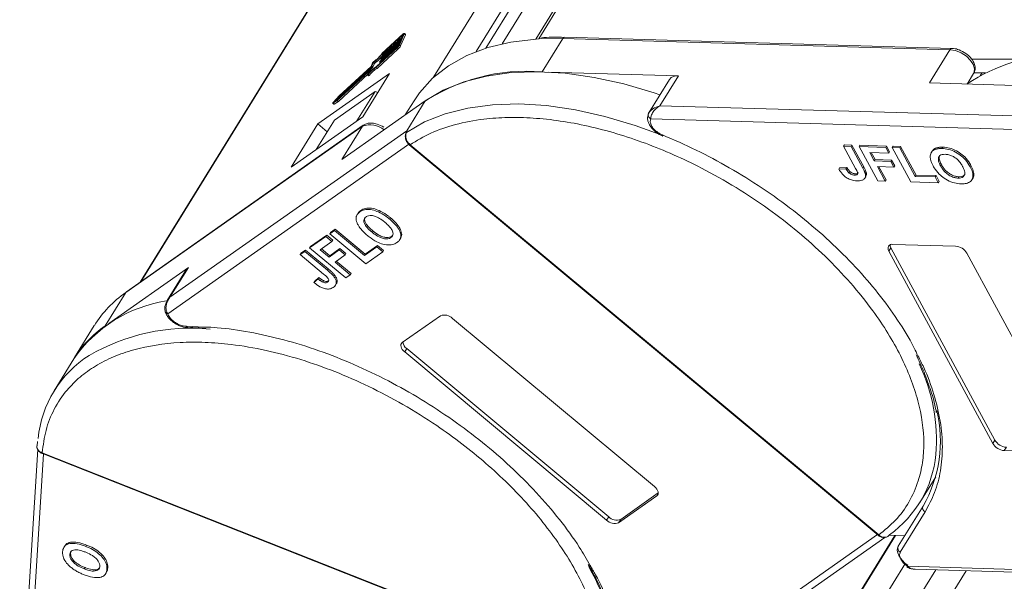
# Model space of a CAD drawing. Header units: millimetres. Extents: x 3152 to 4623, y 378 to 1412.
# Tile 26 of 45: x 4014 to 4086, y 1257 to 1298. Entities that reach past the tile are written whole.
import ezdxf

# ---------------------------------------------------------------- set-up
doc = ezdxf.new("R2010")
doc.units = ezdxf.units.MM

msp = doc.modelspace()

# ---------------------------------------------------------------- linework, layer by layer
at = {"color": 7, "linetype": 'Continuous', "lineweight": 15}
for p, q in [((4081.162, 1344.081), (4051.636, 1296.184)), ((4051.836, 1296.197), (4081.422, 1344.19)), ((4049.168, 1295.838), (4076.644, 1340.409)), ((4072.497, 1339.379), (4044.147, 1293.39)), ((4047.249, 1295.265), (4074.332, 1339.198)), ((4074.862, 1339.156), (4047.959, 1295.514)), ((4051.031, 1324.367), (4022.699, 1278.406)), ((4022.733, 1278.43), (4051.086, 1324.424)), ((4041.764, 1296.116), (4040.34, 1294.802)), ((4040.368, 1295.072), (4041.902, 1296.488)), ((4041.931, 1296.556), (4040.373, 1295.118)), ((4040.413, 1294.972), (4041.838, 1296.286)), ((4041.867, 1296.354), (4040.443, 1295.04)), ((4041.651, 1295.747), (4042.005, 1296.563)), ((4041.73, 1295.681), (4042.084, 1296.497)), ((4041.838, 1296.286), (4041.764, 1296.116)), ((4041.926, 1296.49), (4041.867, 1296.354)), ((4041.919, 1296.474), (4041.902, 1296.488)), ((4042.005, 1296.563), (4042.084, 1296.497)), ((4042.089, 1296.535), (4042.01, 1296.601)), ((4051.87, 1296.198), (4053.588, 1296.219)), ((4052.089, 1293.786), (4053.588, 1296.219)), ((4053.588, 1296.219), (4081.908, 1295.405)), ((4082.054, 1295.503), (4053.734, 1296.317)), ((4039.93, 1294.098), (4041.489, 1295.536)), ((4041.518, 1295.604), (4039.984, 1294.189)), ((4040.009, 1294.032), (4041.568, 1295.47)), ((4040.207, 1294.496), (4041.631, 1295.81)), ((4041.661, 1295.878), (4040.236, 1294.564)), ((4040.31, 1294.734), (4041.735, 1296.048)), ((4041.489, 1295.536), (4041.568, 1295.47)), ((4041.631, 1295.81), (4041.572, 1295.674)), ((4041.73, 1295.681), (4041.651, 1295.747)), ((4041.735, 1296.048), (4041.661, 1295.878)), ((4081.908, 1295.405), (4080.409, 1292.972)), ((4040.297, 1294.726), (4040.358, 1294.676)), ((4040.313, 1294.767), (4040.298, 1294.733)), ((4040.31, 1294.734), (4040.368, 1294.686)), ((4040.368, 1295.072), (4040.427, 1295.023)), ((4040.4, 1294.964), (4040.461, 1294.914)), ((4040.416, 1295.005), (4040.401, 1294.971)), ((4040.413, 1294.972), (4040.471, 1294.923)), ((4086.758, 1294.709), (4083.491, 1294.725)), ((4039.517, 1293.961), (4037.149, 1291.776)), ((4037.237, 1291.98), (4039.605, 1294.165)), ((4039.576, 1294.178), (4037.251, 1292.033)), ((4039.415, 1293.699), (4039.529, 1293.962)), ((4039.529, 1293.962), (4039.607, 1293.897)), ((4039.609, 1293.902), (4039.53, 1293.968)), ((4039.536, 1293.963), (4039.684, 1294.099)), ((4039.69, 1294.441), (4039.576, 1294.178)), ((4039.605, 1294.165), (4039.684, 1294.099)), ((4039.632, 1294.2), (4039.746, 1294.463)), ((4039.711, 1294.134), (4039.632, 1294.2)), ((4039.711, 1294.134), (4039.825, 1294.397)), ((4039.746, 1294.463), (4039.825, 1294.397)), ((4040.009, 1294.032), (4039.93, 1294.098)), ((4040.209, 1294.529), (4040.194, 1294.495)), ((4040.194, 1294.488), (4040.254, 1294.438)), ((4040.207, 1294.496), (4040.265, 1294.448)), ((4040.919, 1293.656), (4035.681, 1289.972)), ((4037.103, 1291.693), (4039.408, 1293.82)), ((4037.182, 1291.627), (4039.327, 1293.607)), ((4038.969, 1290.494), (4040.919, 1293.656)), ((4039.312, 1293.563), (4039.391, 1293.497)), ((4039.421, 1293.821), (4039.314, 1293.575)), ((4039.436, 1293.531), (4039.357, 1293.597)), ((4039.417, 1293.813), (4039.408, 1293.82)), ((4062.046, 1293.5), (4052.518, 1293.774)), ((4061.397, 1293.229), (4059.896, 1290.795)), ((4060.696, 1291.311), (4062.046, 1293.5)), ((4083.168, 1292.893), (4083.643, 1293.664)), ((4084.516, 1293.716), (4083.655, 1293.72)), ((4084.256, 1293.718), (4084.128, 1293.51)), ((4080.409, 1292.972), (4090.366, 1292.686)), ((4037.251, 1292.033), (4036.813, 1291.546)), ((4036.9, 1290.259), (4039.868, 1292.346)), ((4036.916, 1291.622), (4037.237, 1291.98)), ((4037.149, 1291.776), (4036.916, 1291.622)), ((4037.237, 1291.98), (4037.307, 1291.922)), ((4038.539, 1290.191), (4039.868, 1292.346)), ((4039.868, 1292.346), (4040.061, 1292.264)), ((4036.774, 1291.48), (4036.853, 1291.414)), ((4036.786, 1291.484), (4037.103, 1291.693)), ((4036.865, 1291.418), (4036.786, 1291.484)), ((4036.865, 1291.418), (4037.182, 1291.627)), ((4037.182, 1291.627), (4037.103, 1291.693)), ((4037.443, 1287.375), (4043.529, 1291.655)), ((4042.719, 1291.673), (4042.08, 1290.637)), ((4043.529, 1291.655), (4042.179, 1289.466)), ((4089.016, 1290.497), (4060.696, 1291.311)), ((4033.732, 1286.81), (4038.969, 1290.494)), ((4059.911, 1290.818), (4059.841, 1290.645)), ((4060.029, 1290.34), (4088.923, 1289.509)), ((4021.632, 1277.633), (4038.942, 1289.808)), ((4039.005, 1289.874), (4021.695, 1277.7)), ((4035.681, 1289.972), (4033.732, 1286.81)), ((4036.9, 1290.259), (4035.571, 1288.104)), ((4035.681, 1289.972), (4036.369, 1289.399)), ((4038.942, 1289.808), (4037.443, 1287.375)), ((4042.179, 1289.466), (4024.869, 1277.292)), ((4042.115, 1289.305), (4042.109, 1289.28)), ((4042.122, 1289.334), (4042.179, 1289.466)), ((4042.179, 1289.466), (4042.156, 1289.353)), ((4024.706, 1276.091), (4042.406, 1288.54)), ((4042.369, 1288.441), (4042.371, 1288.438)), ((4042.373, 1288.437), (4076.65, 1259.884)), ((4042.423, 1288.456), (4042.425, 1288.455)), ((4042.425, 1288.455), (4076.701, 1259.902)), ((4074.194, 1288.447), (4074.134, 1288.35)), ((4074.134, 1288.35), (4075.012, 1286.722)), ((4074.683, 1288.334), (4074.134, 1288.35)), ((4074.194, 1288.447), (4074.743, 1288.431)), ((4074.683, 1288.334), (4074.743, 1288.431)), ((4075.539, 1286.748), (4074.683, 1288.334)), ((4074.743, 1288.431), (4075.599, 1286.846)), ((4075.269, 1288.317), (4075.329, 1288.414)), ((4075.269, 1288.317), (4076.626, 1285.802)), ((4077.21, 1288.261), (4075.269, 1288.317)), ((4075.329, 1288.414), (4077.27, 1288.358)), ((4077.21, 1288.261), (4077.27, 1288.358)), ((4077.436, 1287.842), (4077.21, 1288.261)), ((4077.27, 1288.358), (4077.496, 1287.939)), ((4077.686, 1288.247), (4077.746, 1288.345)), ((4077.686, 1288.247), (4079.043, 1285.732)), ((4078.235, 1288.232), (4077.686, 1288.247)), ((4077.746, 1288.345), (4078.295, 1288.329)), ((4078.235, 1288.232), (4078.295, 1288.329)), ((4079.366, 1286.136), (4078.235, 1288.232)), ((4078.295, 1288.329), (4079.426, 1286.233)), ((4080.838, 1288.19), (4080.778, 1288.093)), ((4081.387, 1288.272), (4081.327, 1288.175)), ((4076.044, 1287.882), (4077.436, 1287.842)), ((4076.375, 1287.269), (4076.044, 1287.882)), ((4076.159, 1287.879), (4076.435, 1287.367)), ((4077.436, 1287.842), (4077.496, 1287.939)), ((4080.601, 1287.982), (4080.541, 1287.885)), ((4073.774, 1286.677), (4073.834, 1286.775)), ((4073.834, 1286.775), (4074.366, 1286.791)), ((4074.366, 1286.791), (4074.306, 1286.694)), ((4075.599, 1286.846), (4075.539, 1286.748)), ((4076.375, 1287.269), (4076.435, 1287.367)), ((4077.584, 1287.235), (4076.375, 1287.269)), ((4076.435, 1287.367), (4077.644, 1287.332)), ((4076.601, 1286.85), (4077.81, 1286.815)), ((4077.175, 1285.786), (4076.601, 1286.85)), ((4076.715, 1286.847), (4077.235, 1285.883)), ((4077.584, 1287.235), (4077.644, 1287.332)), ((4077.81, 1286.815), (4077.584, 1287.235)), ((4077.644, 1287.332), (4077.87, 1286.913)), ((4077.81, 1286.815), (4077.87, 1286.913)), ((4081.28, 1287.007), (4081.22, 1286.909)), ((4083.444, 1286.939), (4083.384, 1286.842)), ((4074.306, 1286.694), (4073.774, 1286.677)), ((4074.609, 1286.476), (4074.549, 1286.379)), ((4074.978, 1286.329), (4074.918, 1286.232)), ((4075.694, 1286.017), (4075.754, 1286.114)), ((4075.794, 1286.369), (4075.734, 1286.272)), ((4079.366, 1286.136), (4079.426, 1286.233)), ((4080.831, 1286.094), (4079.366, 1286.136)), ((4079.426, 1286.233), (4080.891, 1286.191)), ((4080.831, 1286.094), (4080.891, 1286.191)), ((4081.057, 1285.674), (4080.831, 1286.094)), ((4080.891, 1286.191), (4081.117, 1285.772)), ((4082.559, 1286.111), (4082.499, 1286.014)), ((4076.626, 1285.802), (4077.175, 1285.786)), ((4077.175, 1285.786), (4077.235, 1285.883)), ((4079.043, 1285.732), (4081.057, 1285.674)), ((4081.057, 1285.674), (4081.117, 1285.772)), ((4083.515, 1285.889), (4083.575, 1285.986)), ((4038.635, 1283.457), (4038.575, 1283.36)), ((4038.822, 1283.64), (4038.762, 1283.543)), ((4041.008, 1283.095), (4040.948, 1282.998)), ((4036.269, 1281.738), (4035.082, 1280.903)), ((4035.142, 1281.001), (4036.329, 1281.835)), ((4036.269, 1281.738), (4036.329, 1281.835)), ((4036.708, 1281.372), (4036.269, 1281.738)), ((4036.329, 1281.835), (4036.768, 1281.469)), ((4036.895, 1282.179), (4036.56, 1281.942)), ((4036.56, 1281.942), (4036.62, 1282.04)), ((4036.56, 1281.942), (4039.197, 1279.746)), ((4036.62, 1282.04), (4036.955, 1282.276)), ((4036.895, 1282.179), (4036.955, 1282.276)), ((4039.093, 1280.348), (4036.895, 1282.179)), ((4036.955, 1282.276), (4039.153, 1280.445)), ((4039.682, 1282.171), (4039.622, 1282.073)), ((4041.091, 1281.757), (4041.031, 1281.659)), ((4035.082, 1280.903), (4035.142, 1281.001)), ((4035.858, 1280.773), (4036.708, 1281.372)), ((4036.708, 1281.372), (4036.768, 1281.469)), ((4039.988, 1280.978), (4039.093, 1280.348)), ((4039.153, 1280.445), (4040.048, 1281.075)), ((4039.988, 1280.978), (4040.048, 1281.075)), ((4040.428, 1280.612), (4039.988, 1280.978)), ((4040.048, 1281.075), (4040.488, 1280.709)), ((4041.687, 1281.528), (4041.747, 1281.625)), ((4077.741, 1281.164), (4082.311, 1281.033)), ((4034.724, 1280.651), (4034.388, 1280.415)), ((4034.448, 1280.513), (4034.388, 1280.415)), ((4034.388, 1280.415), (4036.095, 1278.994)), ((4034.448, 1280.513), (4034.784, 1280.749)), ((4034.724, 1280.651), (4034.784, 1280.749)), ((4036.386, 1279.267), (4034.724, 1280.651)), ((4034.784, 1280.749), (4036.446, 1279.364)), ((4035.082, 1280.903), (4037.719, 1278.707)), ((4036.5, 1280.238), (4035.858, 1280.773)), ((4035.953, 1280.841), (4036.56, 1280.336)), ((4037.239, 1280.758), (4036.5, 1280.238)), ((4036.5, 1280.238), (4036.56, 1280.336)), ((4036.56, 1280.336), (4037.299, 1280.855)), ((4036.939, 1279.872), (4037.678, 1280.392)), ((4037.239, 1280.758), (4037.299, 1280.855)), ((4037.678, 1280.392), (4037.239, 1280.758)), ((4037.299, 1280.855), (4037.738, 1280.489)), ((4037.678, 1280.392), (4037.738, 1280.489)), ((4039.093, 1280.348), (4039.153, 1280.445)), ((4039.197, 1279.746), (4040.428, 1280.612)), ((4040.428, 1280.612), (4040.488, 1280.709)), ((4077.591, 1280.921), (4077.441, 1280.678)), ((4085.041, 1266.593), (4077.441, 1280.678)), ((4077.591, 1280.921), (4085.191, 1266.836)), ((4083.154, 1280.513), (4090.754, 1266.429)), ((4038.055, 1278.943), (4036.939, 1279.872)), ((4037.035, 1279.94), (4038.115, 1279.04)), ((4026.219, 1279.481), (4020.395, 1275.385)), ((4026.082, 1279.337), (4024.673, 1277.053)), ((4024.869, 1277.292), (4026.219, 1279.481)), ((4026.082, 1279.337), (4026.219, 1279.481)), ((4036.446, 1279.364), (4036.386, 1279.267)), ((4036.91, 1278.92), (4036.85, 1278.822)), ((4037.719, 1278.707), (4038.055, 1278.943)), ((4038.055, 1278.943), (4038.115, 1279.04)), ((4035.699, 1278.636), (4035.397, 1278.372)), ((4035.397, 1278.372), (4035.457, 1278.469)), ((4035.457, 1278.469), (4035.759, 1278.733)), ((4035.759, 1278.733), (4035.699, 1278.636)), ((4036.132, 1278.492), (4036.072, 1278.395)), ((4036.457, 1278.498), (4036.397, 1278.4)), ((4036.972, 1278.176), (4037.032, 1278.273)), ((4020.133, 1275.201), (4021.632, 1277.633)), ((4024.685, 1277.02), (4024.869, 1277.292)), ((4041.858, 1273.976), (4044.651, 1275.941)), ((4019.337, 1275.222), (4017.894, 1272.881)), ((4045.528, 1275.747), (4060.294, 1263.446)), ((4026.062, 1275.172), (4027.371, 1275.112)), ((4042.186, 1273.534), (4042.036, 1273.291)), ((4056.802, 1260.991), (4042.036, 1273.291)), ((4042.186, 1273.534), (4056.952, 1261.234)), ((4017.843, 1272.8), (4016.389, 1270.44)), ((4015.176, 1266.75), (4015.145, 1266.423)), ((4085.191, 1266.836), (4085.041, 1266.593)), ((4015.2, 1266.144), (4013.879, 1244.641)), ((4015.522, 1265.91), (4015.524, 1265.909)), ((4015.524, 1265.909), (4056.596, 1249.694)), ((4015.539, 1265.851), (4056.611, 1249.636)), ((4085.884, 1266.074), (4086.034, 1266.317)), ((4090.454, 1265.942), (4085.884, 1266.074)), ((4014.257, 1243.77), (4015.612, 1265.822)), ((4079.703, 1262.274), (4080.867, 1264.162)), ((4057.829, 1261.04), (4060.578, 1262.973)), ((4060.472, 1262.762), (4057.679, 1260.797)), ((4060.574, 1262.927), (4060.472, 1262.762)), ((4079.942, 1262.014), (4078.13, 1259.073)), ((4080.09, 1261.587), (4078.278, 1258.646)), ((4056.952, 1261.234), (4056.802, 1260.991)), ((4057.679, 1260.797), (4057.829, 1261.04)), ((4058.934, 1229.063), (4077.922, 1259.864)), ((4077.886, 1259.865), (4058.938, 1229.129)), ((4076.6, 1259.926), (4059.677, 1248.024)), ((4060.672, 1248.143), (4077.142, 1259.727)), ((4076.65, 1259.884), (4076.651, 1259.883)), ((4076.701, 1259.902), (4076.703, 1259.901)), ((4077.461, 1259.877), (4078.605, 1259.845)), ((4017.182, 1259.111), (4017.122, 1259.013)), ((4017.606, 1258.566), (4017.64, 1258.701)), ((4018.767, 1259.167), (4018.707, 1259.07)), ((4017.546, 1258.469), (4017.606, 1258.566)), ((4018.659, 1257.517), (4018.599, 1257.419)), ((4020.32, 1257.496), (4020.26, 1257.399)), ((4078.646, 1257.828), (4058.715, 1225.496)), ((4080.865, 1257.346), (4061.061, 1225.221)), ((4062.43, 1223.758), (4083.096, 1257.282)), ((4106.547, 1256.813), (4078.804, 1257.611)), ((4079.355, 1257.39), (4106.673, 1256.604)), ((4020.156, 1257.053), (4020.216, 1257.15))]:
    msp.add_line(p, q, dxfattribs=at)
at = {"color": 7, "linetype": 'Continuous', "lineweight": 15, "flags": 128}
for points in [[(4041.902, 1296.488), (4041.909, 1296.494), (4041.916, 1296.499), (4041.921, 1296.502), (4041.925, 1296.504), (4041.928, 1296.503), (4041.929, 1296.5), (4041.929, 1296.496), (4041.926, 1296.49)], [(4041.931, 1296.556), (4041.954, 1296.575), (4041.973, 1296.59), (4041.989, 1296.599), (4042.002, 1296.603), (4042.01, 1296.601), (4042.013, 1296.593), (4042.011, 1296.581), (4042.005, 1296.563)], [(4042.084, 1296.497), (4042.091, 1296.515), (4042.092, 1296.528), (4042.089, 1296.535), (4042.089, 1296.535)], [(4042.719, 1291.673), (4043.118, 1292.259), (4044.076, 1293.324), (4045.237, 1294.237), (4046.59, 1294.986), (4048.119, 1295.564), (4049.808, 1295.965), (4051.638, 1296.184), (4051.87, 1296.198)], [(4081.908, 1295.405), (4082.307, 1295.34), (4082.722, 1295.174), (4083.107, 1294.925), (4083.422, 1294.619), (4083.632, 1294.289), (4083.715, 1293.971), (4083.663, 1293.699), (4083.643, 1293.664)], [(4040.298, 1294.733), (4040.297, 1294.73), (4040.296, 1294.728), (4040.297, 1294.726), (4040.298, 1294.726), (4040.3, 1294.727), (4040.303, 1294.728), (4040.306, 1294.731), (4040.31, 1294.734)], [(4040.401, 1294.971), (4040.4, 1294.968), (4040.4, 1294.965), (4040.4, 1294.964), (4040.402, 1294.964), (4040.404, 1294.965), (4040.406, 1294.966), (4040.41, 1294.969), (4040.413, 1294.972)], [(4039.529, 1293.962), (4039.53, 1293.965), (4039.53, 1293.967), (4039.53, 1293.968), (4039.528, 1293.969), (4039.526, 1293.968), (4039.523, 1293.966), (4039.52, 1293.964), (4039.517, 1293.961)], [(4040.194, 1294.495), (4040.193, 1294.492), (4040.193, 1294.49), (4040.194, 1294.488), (4040.195, 1294.488), (4040.197, 1294.489), (4040.2, 1294.49), (4040.203, 1294.493), (4040.207, 1294.496)], [(4039.357, 1293.597), (4039.346, 1293.585), (4039.336, 1293.576), (4039.327, 1293.568), (4039.32, 1293.564), (4039.314, 1293.562), (4039.312, 1293.564), (4039.311, 1293.568), (4039.314, 1293.575)], [(4039.408, 1293.82), (4039.412, 1293.824), (4039.415, 1293.826), (4039.418, 1293.828), (4039.42, 1293.828), (4039.421, 1293.828), (4039.422, 1293.827), (4039.422, 1293.824), (4039.421, 1293.821)], [(4043.529, 1291.655), (4044.848, 1292.435), (4046.347, 1293.044), (4048.008, 1293.477), (4049.814, 1293.729), (4051.744, 1293.797), (4053.779, 1293.681), (4055.894, 1293.38), (4058.067, 1292.9), (4060.275, 1292.245), (4060.701, 1292.1)], [(4036.786, 1291.484), (4036.779, 1291.48), (4036.774, 1291.48), (4036.773, 1291.485), (4036.776, 1291.493), (4036.782, 1291.504), (4036.791, 1291.518), (4036.801, 1291.532), (4036.813, 1291.546)], [(4036.853, 1291.414), (4036.858, 1291.414), (4036.865, 1291.418)], [(4042.156, 1289.353), (4043.482, 1290.118), (4044.984, 1290.715), (4046.646, 1291.136), (4048.451, 1291.377), (4050.378, 1291.436), (4052.407, 1291.312), (4054.516, 1291.007), (4056.681, 1290.523), (4058.879, 1289.866), (4060.651, 1289.218)], [(4038.942, 1289.808), (4038.977, 1289.851), (4039.005, 1289.874)], [(4060.88, 1289.17), (4060.879, 1289.133), (4060.884, 1289.106), (4060.895, 1289.091), (4060.903, 1289.088)], [(4042.371, 1288.438), (4042.373, 1288.437), (4042.384, 1288.436), (4042.401, 1288.443), (4042.423, 1288.456)], [(4042.373, 1288.437), (4042.374, 1288.436), (4042.386, 1288.435), (4042.403, 1288.442), (4042.425, 1288.455)], [(4021.632, 1277.633), (4021.667, 1277.677), (4021.695, 1277.7)], [(4042.036, 1273.291), (4041.94, 1273.381), (4041.861, 1273.478), (4041.802, 1273.576), (4041.765, 1273.674), (4041.753, 1273.765), (4041.764, 1273.848), (4041.8, 1273.92), (4041.858, 1273.976)], [(4015.537, 1265.852), (4015.534, 1265.853), (4015.526, 1265.864), (4015.522, 1265.883), (4015.522, 1265.91)], [(4015.539, 1265.851), (4015.536, 1265.853), (4015.528, 1265.863), (4015.524, 1265.882), (4015.524, 1265.909)], [(4060.294, 1263.446), (4060.39, 1263.356), (4060.47, 1263.26), (4060.528, 1263.161), (4060.565, 1263.064), (4060.578, 1262.972), (4060.566, 1262.889), (4060.53, 1262.818), (4060.472, 1262.762)], [(4076.701, 1259.902), (4076.68, 1259.889), (4076.663, 1259.882), (4076.651, 1259.883), (4076.65, 1259.884)], [(4076.703, 1259.901), (4076.681, 1259.887), (4076.664, 1259.881), (4076.653, 1259.882), (4076.65, 1259.884)], [(4078.832, 1257.692), (4078.621, 1257.849), (4078.435, 1258.024), (4078.281, 1258.209), (4078.164, 1258.399), (4078.089, 1258.588), (4078.057, 1258.767), (4078.071, 1258.931), (4078.13, 1259.073)], [(4078.804, 1257.611), (4078.783, 1257.584), (4078.769, 1257.567), (4078.762, 1257.562), (4078.762, 1257.568), (4078.769, 1257.585), (4078.784, 1257.612), (4078.805, 1257.648), (4078.832, 1257.692)]]:
    msp.add_lwpolyline(points, dxfattribs=at)
at = {"color": 7, "linetype": 'Continuous', "lineweight": 15}
for centre, radius, start, end in [((4053.747, 1296.142), 0.176, 94.04353, 153.96822), ((4040.971, 1296.103), 0.767, 312.44399, 332.39829), ((4041.345, 1295.793), 0.256, 312.44399, 332.39829), ((4041.05, 1296.037), 0.767, 312.44399, 332.39829), ((4082.061, 1295.336), 0.167, 91.72755, 155.67057), ((4037.525, 1297.349), 3.642, 307.5781, 321.30915), ((4037.993, 1296.963), 3.012, 305.91814, 322.21716), ((4037.655, 1297.224), 3.564, 307.51528, 320.54432), ((4040.426, 1294.707), 0.128, 132.44399, 152.39829), ((4040.529, 1294.945), 0.128, 132.44399, 152.39829), ((4090.444, 1281.995), 13.107, 91.29889, 123.70913), ((4041.005, 1292.29), 2.103, 120.73705, 141.59741), ((4041.177, 1292.224), 2.299, 121.27825, 140.0785), ((4041.084, 1292.224), 2.103, 120.73705, 141.59741), ((4039.519, 1294.259), 0.128, 312.44399, 332.39829), ((4039.598, 1294.193), 0.128, 312.44399, 332.39829), ((4039.903, 1294.332), 0.239, 126.84872, 152.92864), ((4040.323, 1294.469), 0.128, 132.44399, 152.39829), ((4039.373, 1293.568), 0.0732, 284.9078, 329.89379), ((4039.605, 1293.9), 0.00387, 332.8086, 32.26032), ((4050.963, 1280.112), 13.721, 85.29289, 124.12025), ((4061.943, 1292.834), 0.674, 81.23173, 144.1591), ((4060.079, 1290.632), 0.239, 148.58106, 178.03497), ((4060.187, 1290.648), 0.346, 181.21772, 242.87162), ((4039.509, 1288.297), 1.613, 50.73418, 110.55874), ((4042.292, 1289.214), 0.195, 162.83256, 189.27722), ((4042.292, 1289.213), 0.195, 134.1662, 162.57814), ((4077.684, 1280.864), 0.306, 79.14736, 217.56468), ((4077.976, 1281.147), 0.446, 182.64256, 210.45521), ((4082.232, 1279.96), 1.076, 30.95613, 85.74517), ((4026.276, 1270.916), 8.166, 124.65166, 148.17094), ((4026.177, 1266.999), 10.154, 98.93338, 145.15742), ((4024.719, 1276.297), 0.206, 190.40025, 266.43101), ((4044.943, 1275.179), 0.815, 44.13775, 110.93906), ((4024.776, 1268.483), 8.166, 124.65166, 148.17094), ((4026.387, 1260.192), 14.839, 84.54726, 120.0091), ((4026.225, 1275.242), 0.177, 203.34923, 266.3314), ((4042.596, 1274.101), 0.7, 187.69516, 234.12245), ((4023.377, 1266.132), 8.198, 122.55576, 174.2892), ((4067.939, 1266.85), 12.979, 355.27025, 25.45712), ((4071.62, 1266.779), 9.59, 330.2055, 13.3954), ((4085.964, 1267.146), 1.076, 210.95613, 265.74517), ((4086.114, 1267.39), 1.076, 210.95613, 265.74517), ((4072.78, 1266.547), 8.129, 305.39701, 354.58575), ((4080.234, 1261.876), 0.323, 154.70189, 243.53573), ((4057.388, 1261.558), 0.815, 224.13775, 290.93906), ((4057.537, 1261.802), 0.815, 224.13775, 290.93906), ((4078.422, 1258.935), 0.323, 154.70189, 243.53573), ((4042.557, 1250.043), 14.969, 359.37689, 30.13868)]:
    msp.add_arc(centre, radius, start, end, dxfattribs=at)
for points, knots in [([(4053.741, 1296.304), (4053.427, 1296.316), (4052.838, 1296.341), (4052.286, 1296.301), (4052.028, 1296.283)], [0, 0, 0, 0, 0.533839, 1, 1, 1, 1]), ([(4082.953, 1295.213), (4082.794, 1295.296), (4082.573, 1295.411), (4082.267, 1295.488), (4082.13, 1295.494), (4082.056, 1295.497)], [0, 0, 0, 0, 0.538027, 0.74783, 1, 1, 1, 1]), ([(4083.633, 1293.668), (4083.646, 1293.684), (4083.737, 1293.788), (4083.769, 1294.065), (4083.705, 1294.384), (4083.553, 1294.661), (4083.328, 1294.945), (4083.098, 1295.109), (4082.953, 1295.213)], [0, 0, 0, 0, 0.03663, 0.24074, 0.451438, 0.59776, 0.747696, 1, 1, 1, 1]), ([(4059.875, 1290.757), (4059.907, 1290.807), (4059.977, 1290.918), (4060.235, 1291.138), (4060.515, 1291.243), (4060.696, 1291.311)], [0, 0, 0, 0, 0.227063, 0.501587, 1, 1, 1, 1]), ([(4060.696, 1291.311), (4060.602, 1291.247), (4060.415, 1291.118), (4060.196, 1290.856), (4060.05, 1290.575), (4060.036, 1290.415), (4060.029, 1290.34)], [0, 0, 0, 0, 0.251131, 0.501805, 0.765641, 1, 1, 1, 1]), ([(4042.425, 1288.455), (4042.915, 1288.751), (4043.91, 1289.352), (4045.732, 1289.974), (4047.64, 1290.339), (4049.564, 1290.472), (4051.436, 1290.429), (4053.404, 1290.218), (4056.126, 1289.709), (4058.927, 1288.871), (4061.701, 1287.742), (4063.929, 1286.675), (4066.267, 1285.357), (4068.634, 1283.783), (4070.817, 1282.094), (4072.832, 1280.286), (4074.681, 1278.347), (4076.2, 1276.453), (4077.401, 1274.664), (4078.325, 1273.01), (4079.062, 1271.355), (4079.776, 1269.175), (4080.067, 1267.09), (4079.93, 1265.177), (4079.595, 1263.721), (4078.958, 1262.296), (4077.995, 1260.959), (4077.128, 1260.251), (4076.701, 1259.902)], [0, 0, 0, 0, 0.038862, 0.078912, 0.120068, 0.152227, 0.184382, 0.217215, 0.250043, 0.315618, 0.347778, 0.379932, 0.421093, 0.461142, 0.5, 0.538863, 0.578912, 0.620068, 0.652227, 0.684382, 0.717215, 0.750043, 0.815618, 0.847778, 0.879932, 0.921093, 0.96114, 1, 1, 1, 1]), ([(4059.84, 1290.64), (4059.82, 1290.579), (4059.779, 1290.456), (4059.798, 1290.239), (4059.874, 1290.013), (4060.006, 1289.785), (4060.187, 1289.568), (4060.404, 1289.374), (4060.647, 1289.206), (4060.818, 1289.127), (4060.903, 1289.088)], [0, 0, 0, 0, 0.128528, 0.256215, 0.382974, 0.50872, 0.633372, 0.756852, 0.879085, 1, 1, 1, 1]), ([(4040.499, 1289.743), (4040.34, 1289.827), (4040.119, 1289.943), (4039.786, 1290.022), (4039.519, 1290.044), (4039.233, 1290.007), (4039.078, 1289.911), (4039.004, 1289.866)], [0, 0, 0, 0, 0.306835, 0.426484, 0.620661, 0.818501, 1, 1, 1, 1]), ([(4060.88, 1289.17), (4060.798, 1289.208), (4060.631, 1289.286), (4060.402, 1289.452), (4060.207, 1289.643), (4060.123, 1289.777), (4060.082, 1289.843)], [0, 0, 0, 0, 0.245513, 0.5, 0.754487, 1, 1, 1, 1]), ([(4042.106, 1289.271), (4042.092, 1289.211), (4042.064, 1289.087), (4042.094, 1288.856), (4042.191, 1288.621), (4042.311, 1288.5), (4042.371, 1288.438)], [0, 0, 0, 0, 0.2341336, 0.4817779, 0.7377391, 1, 1, 1, 1]), ([(4042.156, 1289.353), (4042.147, 1289.328), (4042.126, 1289.275), (4042.109, 1289.168), (4042.11, 1289.043), (4042.136, 1288.893), (4042.196, 1288.736), (4042.295, 1288.579), (4042.378, 1288.5), (4042.423, 1288.456)], [0, 0, 0, 0, 0.111798, 0.24433, 0.368648, 0.500401, 0.687223, 0.827968, 1, 1, 1, 1]), ([(4060.88, 1289.17), (4061.707, 1288.813), (4063.36, 1288.099), (4065.805, 1286.785), (4068.193, 1285.304), (4070.485, 1283.652), (4072.627, 1281.872), (4074.568, 1280.005), (4076.293, 1278.082), (4077.774, 1276.125), (4078.881, 1274.422), (4079.383, 1273.384), (4079.567, 1273.005)], [0, 0, 0, 0, 0.103246, 0.206499, 0.312218, 0.418667, 0.525117, 0.630836, 0.734078, 0.837335, 0.940577, 1, 1, 1, 1]), ([(4080.605, 1287.979), (4080.659, 1288.052), (4080.721, 1288.136), (4080.825, 1288.184), (4080.838, 1288.19)], [0, 0, 0, 0, 0.874905, 1, 1, 1, 1]), ([(4080.778, 1288.093), (4080.807, 1288.105), (4080.864, 1288.128), (4080.956, 1288.149), (4081.047, 1288.164), (4081.137, 1288.172), (4081.23, 1288.176), (4081.294, 1288.175), (4081.327, 1288.175)], [0, 0, 0, 0, 0.185429, 0.37219, 0.527708, 0.683877, 0.841678, 1, 1, 1, 1]), ([(4080.838, 1288.19), (4080.867, 1288.202), (4080.924, 1288.225), (4081.016, 1288.246), (4081.107, 1288.261), (4081.197, 1288.27), (4081.29, 1288.274), (4081.354, 1288.272), (4081.387, 1288.272)], [0, 0, 0, 0, 0.185429, 0.37219, 0.527708, 0.683877, 0.841678, 1, 1, 1, 1]), ([(4081.327, 1288.175), (4081.404, 1288.17), (4081.639, 1288.157), (4082.065, 1288.048), (4082.551, 1287.793), (4082.987, 1287.43), (4083.239, 1287.1), (4083.356, 1286.892), (4083.384, 1286.842)], [0, 0, 0, 0, 0.101398, 0.306996, 0.506144, 0.685262, 0.924557, 1, 1, 1, 1]), ([(4081.387, 1288.272), (4081.464, 1288.267), (4081.699, 1288.254), (4082.125, 1288.145), (4082.611, 1287.89), (4083.047, 1287.527), (4083.299, 1287.198), (4083.416, 1286.989), (4083.444, 1286.939)], [0, 0, 0, 0, 0.101398, 0.306996, 0.506144, 0.685262, 0.924557, 1, 1, 1, 1]), ([(4080.462, 1287.544), (4080.464, 1287.603), (4080.468, 1287.722), (4080.543, 1287.913), (4080.657, 1288.036), (4080.765, 1288.087), (4080.778, 1288.093)], [0, 0, 0, 0, 0.2508959, 0.5021661, 0.9405117, 1, 1, 1, 1]), ([(4080.68, 1286.908), (4080.662, 1286.942), (4080.626, 1287.009), (4080.579, 1287.113), (4080.535, 1287.22), (4080.499, 1287.33), (4080.472, 1287.439), (4080.466, 1287.509), (4080.462, 1287.544)], [0, 0, 0, 0, 0.15395, 0.308181, 0.478699, 0.649961, 0.824203, 1, 1, 1, 1]), ([(4081.56, 1287.755), (4081.485, 1287.753), (4081.335, 1287.75), (4081.164, 1287.67), (4081.062, 1287.531), (4081.047, 1287.302), (4081.129, 1287.083), (4081.205, 1286.938), (4081.22, 1286.909)], [0, 0, 0, 0, 0.159186, 0.319845, 0.483838, 0.656366, 0.932671, 1, 1, 1, 1]), ([(4081.28, 1287.007), (4081.246, 1287.074), (4081.159, 1287.244), (4081.107, 1287.475), (4081.12, 1287.637), (4081.166, 1287.678), (4081.167, 1287.679)], [0, 0, 0, 0, 0.274858, 0.694634, 0.993023, 1, 1, 1, 1]), ([(4082.828, 1286.87), (4082.789, 1286.937), (4082.693, 1287.106), (4082.498, 1287.346), (4082.228, 1287.556), (4081.959, 1287.688), (4081.731, 1287.745), (4081.604, 1287.752), (4081.56, 1287.755)], [0, 0, 0, 0, 0.159697, 0.4009, 0.570524, 0.740194, 0.908408, 1, 1, 1, 1]), ([(4074.366, 1286.791), (4074.376, 1286.774), (4074.396, 1286.741), (4074.429, 1286.689), (4074.465, 1286.636), (4074.506, 1286.582), (4074.552, 1286.527), (4074.59, 1286.493), (4074.609, 1286.476)], [0, 0, 0, 0, 0.155996, 0.312125, 0.480895, 0.650212, 0.823248, 1, 1, 1, 1]), ([(4075.539, 1286.748), (4075.556, 1286.715), (4075.592, 1286.648), (4075.635, 1286.557), (4075.671, 1286.478), (4075.696, 1286.409), (4075.721, 1286.339), (4075.73, 1286.294), (4075.734, 1286.272)], [0, 0, 0, 0, 0.20827, 0.416707, 0.561481, 0.706573, 0.852825, 1, 1, 1, 1]), ([(4075.599, 1286.846), (4075.616, 1286.812), (4075.652, 1286.745), (4075.695, 1286.655), (4075.731, 1286.575), (4075.756, 1286.506), (4075.781, 1286.437), (4075.79, 1286.392), (4075.794, 1286.369)], [0, 0, 0, 0, 0.20827, 0.416707, 0.561481, 0.706573, 0.852825, 1, 1, 1, 1]), ([(4082.727, 1285.595), (4082.649, 1285.599), (4082.415, 1285.613), (4081.986, 1285.719), (4081.498, 1285.975), (4081.063, 1286.34), (4080.818, 1286.662), (4080.705, 1286.864), (4080.68, 1286.908)], [0, 0, 0, 0, 0.102171, 0.30922, 0.51365, 0.692275, 0.932413, 1, 1, 1, 1]), ([(4081.22, 1286.909), (4081.259, 1286.842), (4081.366, 1286.656), (4081.589, 1286.394), (4081.902, 1286.178), (4082.187, 1286.055), (4082.386, 1286.02), (4082.484, 1286.015), (4082.499, 1286.014)], [0, 0, 0, 0, 0.159163, 0.441094, 0.61902, 0.796885, 0.968573, 1, 1, 1, 1]), ([(4082.559, 1286.111), (4082.48, 1286.118), (4082.32, 1286.132), (4082.054, 1286.229), (4081.788, 1286.386), (4081.511, 1286.638), (4081.363, 1286.856), (4081.288, 1286.992), (4081.28, 1287.007)], [0, 0, 0, 0, 0.15971, 0.320429, 0.491074, 0.67705, 0.96629, 1, 1, 1, 1]), ([(4082.499, 1286.014), (4082.574, 1286.016), (4082.724, 1286.021), (4082.89, 1286.106), (4082.989, 1286.248), (4083, 1286.484), (4082.915, 1286.703), (4082.84, 1286.846), (4082.828, 1286.87)], [0, 0, 0, 0, 0.1590911, 0.3194511, 0.4859915, 0.6606818, 0.9442887, 1, 1, 1, 1]), ([(4083.384, 1286.842), (4083.418, 1286.775), (4083.521, 1286.573), (4083.614, 1286.253), (4083.57, 1285.927), (4083.368, 1285.701), (4083.064, 1285.599), (4082.829, 1285.596), (4082.727, 1285.595)], [0, 0, 0, 0, 0.101888, 0.307343, 0.492963, 0.678647, 0.860791, 1, 1, 1, 1]), ([(4083.444, 1286.939), (4083.478, 1286.872), (4083.582, 1286.67), (4083.664, 1286.357), (4083.661, 1286.095), (4083.577, 1286.009), (4083.563, 1285.994)], [0, 0, 0, 0, 0.192169, 0.579672, 0.929764, 1, 1, 1, 1]), ([(4075.109, 1285.814), (4075.031, 1285.819), (4074.854, 1285.83), (4074.552, 1285.919), (4074.258, 1286.088), (4073.975, 1286.348), (4073.853, 1286.548), (4073.774, 1286.677)], [0, 0, 0, 0, 0.155292, 0.353145, 0.543243, 0.704067, 1, 1, 1, 1]), ([(4074.306, 1286.694), (4074.316, 1286.677), (4074.336, 1286.644), (4074.369, 1286.592), (4074.405, 1286.539), (4074.446, 1286.485), (4074.492, 1286.43), (4074.53, 1286.396), (4074.549, 1286.379)], [0, 0, 0, 0, 0.155996, 0.312125, 0.480895, 0.650212, 0.823248, 1, 1, 1, 1]), ([(4074.549, 1286.379), (4074.587, 1286.351), (4074.659, 1286.297), (4074.78, 1286.249), (4074.864, 1286.234), (4074.908, 1286.232), (4074.918, 1286.232)], [0, 0, 0, 0, 0.330398, 0.624767, 0.917361, 1, 1, 1, 1]), ([(4074.609, 1286.476), (4074.647, 1286.448), (4074.719, 1286.395), (4074.84, 1286.347), (4074.924, 1286.332), (4074.968, 1286.33), (4074.978, 1286.329)], [0, 0, 0, 0, 0.330398, 0.624767, 0.917361, 1, 1, 1, 1]), ([(4074.918, 1286.232), (4074.967, 1286.233), (4075.044, 1286.234), (4075.122, 1286.272), (4075.158, 1286.33), (4075.138, 1286.482), (4075.067, 1286.617), (4075.012, 1286.722)], [0, 0, 0, 0, 0.189329, 0.302222, 0.415612, 0.548732, 1, 1, 1, 1]), ([(4074.978, 1286.329), (4075.026, 1286.33), (4075.103, 1286.332), (4075.178, 1286.365), (4075.194, 1286.398), (4075.2, 1286.411)], [0, 0, 0, 0, 0.495374, 0.790754, 1, 1, 1, 1]), ([(4075.734, 1286.272), (4075.737, 1286.21), (4075.743, 1286.087), (4075.652, 1285.939), (4075.453, 1285.822), (4075.239, 1285.817), (4075.109, 1285.814)], [0, 0, 0, 0, 0.20646, 0.413515, 0.645211, 1, 1, 1, 1]), ([(4075.794, 1286.369), (4075.8, 1286.306), (4075.809, 1286.21), (4075.761, 1286.143), (4075.745, 1286.12)], [0, 0, 0, 0, 0.663161, 1, 1, 1, 1]), ([(4082.994, 1286.289), (4082.99, 1286.277), (4082.965, 1286.21), (4082.837, 1286.139), (4082.676, 1286.11), (4082.578, 1286.111), (4082.559, 1286.111)], [0, 0, 0, 0, 0.084934, 0.502415, 0.906703, 1, 1, 1, 1]), ([(4038.712, 1282.436), (4038.67, 1282.503), (4038.585, 1282.638), (4038.49, 1282.888), (4038.468, 1283.078), (4038.494, 1283.185), (4038.497, 1283.198)], [0, 0, 0, 0, 0.2508959, 0.5021661, 0.9405117, 1, 1, 1, 1]), ([(4038.497, 1283.198), (4038.506, 1283.224), (4038.523, 1283.277), (4038.562, 1283.343), (4038.604, 1283.402), (4038.651, 1283.453), (4038.703, 1283.5), (4038.742, 1283.529), (4038.762, 1283.543)], [0, 0, 0, 0, 0.185429, 0.37219, 0.527708, 0.683877, 0.841678, 1, 1, 1, 1]), ([(4038.635, 1283.457), (4038.645, 1283.471), (4038.668, 1283.504), (4038.712, 1283.55), (4038.763, 1283.598), (4038.802, 1283.626), (4038.822, 1283.64)], [0, 0, 0, 0, 0.19951, 0.464202, 0.73166, 1, 1, 1, 1]), ([(4038.762, 1283.543), (4038.811, 1283.574), (4038.959, 1283.667), (4039.29, 1283.742), (4039.763, 1283.68), (4040.285, 1283.475), (4040.674, 1283.221), (4040.895, 1283.041), (4040.948, 1282.998)], [0, 0, 0, 0, 0.101398, 0.306996, 0.506144, 0.685262, 0.924557, 1, 1, 1, 1]), ([(4038.822, 1283.64), (4038.871, 1283.671), (4039.019, 1283.764), (4039.35, 1283.84), (4039.823, 1283.778), (4040.345, 1283.572), (4040.734, 1283.318), (4040.955, 1283.138), (4041.008, 1283.095)], [0, 0, 0, 0, 0.101398, 0.306996, 0.506144, 0.685262, 0.924557, 1, 1, 1, 1]), ([(4039.206, 1283.18), (4039.163, 1283.143), (4039.077, 1283.07), (4039.034, 1282.902), (4039.075, 1282.699), (4039.234, 1282.435), (4039.442, 1282.226), (4039.593, 1282.098), (4039.622, 1282.073)], [0, 0, 0, 0, 0.159186, 0.319845, 0.483838, 0.656366, 0.932671, 1, 1, 1, 1]), ([(4039.682, 1282.171), (4039.614, 1282.23), (4039.439, 1282.381), (4039.227, 1282.621), (4039.112, 1282.87), (4039.092, 1283.039), (4039.136, 1283.109), (4039.149, 1283.129)], [0, 0, 0, 0, 0.194663, 0.491963, 0.703292, 0.914903, 1, 1, 1, 1]), ([(4040.6, 1282.772), (4040.528, 1282.83), (4040.348, 1282.974), (4040.058, 1283.154), (4039.746, 1283.265), (4039.49, 1283.29), (4039.314, 1283.247), (4039.234, 1283.198), (4039.206, 1283.18)], [0, 0, 0, 0, 0.1596974, 0.4008997, 0.5705241, 0.7401942, 0.9084077, 1, 1, 1, 1]), ([(4039.304, 1281.823), (4039.269, 1281.852), (4039.199, 1281.911), (4039.095, 1282.006), (4038.991, 1282.105), (4038.89, 1282.212), (4038.794, 1282.322), (4038.739, 1282.398), (4038.712, 1282.436)], [0, 0, 0, 0, 0.15395, 0.308181, 0.478699, 0.649961, 0.824203, 1, 1, 1, 1]), ([(4041.031, 1281.659), (4041.073, 1281.696), (4041.158, 1281.771), (4041.195, 1281.943), (4041.149, 1282.149), (4040.983, 1282.418), (4040.774, 1282.625), (4040.625, 1282.752), (4040.6, 1282.772)], [0, 0, 0, 0, 0.159091, 0.319451, 0.485991, 0.660682, 0.944289, 1, 1, 1, 1]), ([(4040.948, 1282.998), (4041.018, 1282.938), (4041.226, 1282.759), (4041.514, 1282.443), (4041.726, 1282.056), (4041.772, 1281.71), (4041.668, 1281.454), (4041.531, 1281.342), (4041.471, 1281.294)], [0, 0, 0, 0, 0.101888, 0.307343, 0.492963, 0.678647, 0.860791, 1, 1, 1, 1]), ([(4041.008, 1283.095), (4041.078, 1283.036), (4041.286, 1282.857), (4041.575, 1282.54), (4041.783, 1282.156), (4041.839, 1281.838), (4041.762, 1281.692), (4041.731, 1281.633)], [0, 0, 0, 0, 0.127035, 0.383199, 0.614631, 0.846145, 1, 1, 1, 1]), ([(4041.471, 1281.294), (4041.422, 1281.263), (4041.274, 1281.17), (4040.943, 1281.091), (4040.468, 1281.153), (4039.945, 1281.361), (4039.566, 1281.61), (4039.351, 1281.784), (4039.304, 1281.823)], [0, 0, 0, 0, 0.102171, 0.30922, 0.51365, 0.692275, 0.932413, 1, 1, 1, 1]), ([(4039.622, 1282.073), (4039.694, 1282.016), (4039.893, 1281.857), (4040.217, 1281.665), (4040.559, 1281.567), (4040.817, 1281.56), (4040.96, 1281.613), (4041.021, 1281.653), (4041.031, 1281.659)], [0, 0, 0, 0, 0.1591628, 0.4410935, 0.6190204, 0.7968851, 0.9685732, 1, 1, 1, 1]), ([(4041.091, 1281.757), (4041.039, 1281.728), (4040.935, 1281.669), (4040.706, 1281.656), (4040.435, 1281.708), (4040.088, 1281.864), (4039.842, 1282.04), (4039.697, 1282.158), (4039.682, 1282.171)], [0, 0, 0, 0, 0.15971, 0.320429, 0.491074, 0.67705, 0.96629, 1, 1, 1, 1]), ([(4041.153, 1281.824), (4041.144, 1281.809), (4041.129, 1281.783), (4041.102, 1281.765), (4041.091, 1281.757)], [0, 0, 0, 0, 0.566719, 1, 1, 1, 1]), ([(4036.397, 1278.4), (4036.425, 1278.424), (4036.47, 1278.461), (4036.488, 1278.54), (4036.467, 1278.622), (4036.344, 1278.783), (4036.204, 1278.902), (4036.095, 1278.994)], [0, 0, 0, 0, 0.189329, 0.302222, 0.415612, 0.548732, 1, 1, 1, 1]), ([(4036.386, 1279.267), (4036.421, 1279.237), (4036.491, 1279.178), (4036.583, 1279.097), (4036.662, 1279.024), (4036.728, 1278.958), (4036.793, 1278.892), (4036.831, 1278.846), (4036.85, 1278.822)], [0, 0, 0, 0, 0.20827, 0.416707, 0.561481, 0.706573, 0.852825, 1, 1, 1, 1]), ([(4036.446, 1279.364), (4036.481, 1279.335), (4036.551, 1279.276), (4036.643, 1279.195), (4036.722, 1279.121), (4036.788, 1279.056), (4036.853, 1278.989), (4036.891, 1278.943), (4036.91, 1278.92)], [0, 0, 0, 0, 0.20827, 0.416707, 0.561481, 0.706573, 0.852825, 1, 1, 1, 1]), ([(4036.85, 1278.822), (4036.896, 1278.755), (4036.99, 1278.619), (4037.044, 1278.411), (4037.012, 1278.187), (4036.889, 1278.082), (4036.815, 1278.019)], [0, 0, 0, 0, 0.20646, 0.413515, 0.645211, 1, 1, 1, 1]), ([(4036.91, 1278.92), (4036.957, 1278.852), (4037.051, 1278.715), (4037.1, 1278.51), (4037.094, 1278.356), (4037.035, 1278.296), (4037.02, 1278.281)], [0, 0, 0, 0, 0.284941, 0.570702, 0.890471, 1, 1, 1, 1]), ([(4036.815, 1278.019), (4036.765, 1277.989), (4036.652, 1277.92), (4036.41, 1277.879), (4036.112, 1277.934), (4035.756, 1278.095), (4035.538, 1278.263), (4035.397, 1278.372)], [0, 0, 0, 0, 0.155292, 0.353145, 0.543243, 0.704067, 1, 1, 1, 1]), ([(4035.699, 1278.636), (4035.717, 1278.622), (4035.753, 1278.593), (4035.81, 1278.551), (4035.87, 1278.508), (4035.934, 1278.466), (4036.001, 1278.426), (4036.048, 1278.405), (4036.072, 1278.395)], [0, 0, 0, 0, 0.155996, 0.312125, 0.480895, 0.650212, 0.823248, 1, 1, 1, 1]), ([(4035.759, 1278.733), (4035.777, 1278.719), (4035.813, 1278.691), (4035.87, 1278.648), (4035.93, 1278.605), (4035.994, 1278.564), (4036.061, 1278.524), (4036.108, 1278.503), (4036.132, 1278.492)], [0, 0, 0, 0, 0.155996, 0.312125, 0.480895, 0.650212, 0.823248, 1, 1, 1, 1]), ([(4036.072, 1278.395), (4036.115, 1278.381), (4036.196, 1278.354), (4036.303, 1278.356), (4036.364, 1278.378), (4036.391, 1278.396), (4036.397, 1278.4)], [0, 0, 0, 0, 0.330398, 0.624767, 0.917361, 1, 1, 1, 1]), ([(4036.132, 1278.492), (4036.175, 1278.478), (4036.256, 1278.451), (4036.363, 1278.453), (4036.424, 1278.476), (4036.451, 1278.494), (4036.457, 1278.498)], [0, 0, 0, 0, 0.330398, 0.624767, 0.917361, 1, 1, 1, 1]), ([(4024.67, 1277.048), (4024.618, 1276.945), (4024.531, 1276.774), (4024.474, 1276.491), (4024.507, 1276.319), (4024.527, 1276.216)], [0, 0, 0, 0, 0.375887, 0.624003, 1, 1, 1, 1]), ([(4024.869, 1277.292), (4024.802, 1277.2), (4024.668, 1277.018), (4024.573, 1276.688), (4024.572, 1276.355), (4024.663, 1276.176), (4024.706, 1276.091)], [0, 0, 0, 0, 0.251131, 0.501805, 0.765641, 1, 1, 1, 1]), ([(4024.527, 1276.215), (4024.556, 1276.145), (4024.612, 1276.004), (4024.765, 1275.791), (4024.959, 1275.59), (4025.19, 1275.41), (4025.443, 1275.261), (4025.708, 1275.149), (4025.971, 1275.078), (4026.132, 1275.069), (4026.212, 1275.065)], [0, 0, 0, 0, 0.125513, 0.250881, 0.376104, 0.501181, 0.626109, 0.75089, 0.87552, 1, 1, 1, 1]), ([(4026.062, 1275.172), (4025.986, 1275.176), (4025.831, 1275.186), (4025.574, 1275.268), (4025.32, 1275.391), (4025.172, 1275.503), (4025.1, 1275.558)], [0, 0, 0, 0, 0.245513, 0.5, 0.754487, 1, 1, 1, 1]), ([(4026.214, 1275.064), (4026.218, 1275.065), (4026.625, 1275.083), (4027.063, 1275.051), (4027.497, 1275.02)], [0, 0, 0, 0, 0.008857, 1, 1, 1, 1]), ([(4027.371, 1275.112), (4027.689, 1275.101), (4028.759, 1275.066), (4030.713, 1274.764), (4033.2, 1274.212), (4035.76, 1273.415), (4038.323, 1272.407), (4040.831, 1271.209), (4043.252, 1269.846), (4045.56, 1268.336), (4047.747, 1266.691), (4049.798, 1264.915), (4051.691, 1263.025), (4053.378, 1261.045), (4054.7, 1259.247), (4055.339, 1258.119), (4055.592, 1257.671)], [0, 0, 0, 0, 0.031812, 0.107023, 0.184031, 0.261571, 0.339111, 0.416118, 0.491322, 0.566536, 0.64174, 0.716954, 0.793961, 0.871501, 0.949041, 1, 1, 1, 1]), ([(4015.524, 1265.909), (4015.597, 1266.468), (4015.746, 1267.603), (4016.367, 1269.143), (4017.227, 1270.435), (4018.265, 1271.474), (4019.402, 1272.29), (4020.717, 1272.962), (4022.696, 1273.649), (4024.96, 1274.003), (4027.421, 1274.017), (4029.516, 1273.849), (4031.858, 1273.449), (4034.404, 1272.777), (4036.926, 1271.889), (4039.434, 1270.791), (4041.941, 1269.469), (4044.22, 1268.044), (4046.235, 1266.59), (4047.987, 1265.16), (4049.63, 1263.643), (4051.643, 1261.525), (4053.336, 1259.319), (4054.652, 1257.108), (4055.517, 1255.318), (4056.181, 1253.425), (4056.588, 1251.478), (4056.594, 1250.283), (4056.596, 1249.694)], [0, 0, 0, 0, 0.038862, 0.078912, 0.1200677, 0.1522272, 0.1843815, 0.2172151, 0.2500433, 0.3156185, 0.347778, 0.3799323, 0.4210926, 0.4611415, 0.5, 0.5388632, 0.578912, 0.6200677, 0.6522272, 0.6843815, 0.7172151, 0.7500433, 0.8156185, 0.847778, 0.8799323, 0.9210926, 0.9611404, 1, 1, 1, 1]), ([(4079.431, 1273.09), (4079.639, 1272.662), (4079.962, 1271.996), (4080.187, 1271.345), (4080.267, 1271.113)], [0, 0, 0, 0, 0.643668, 1, 1, 1, 1]), ([(4079.567, 1273.005), (4079.712, 1272.725), (4080.21, 1271.77), (4080.775, 1270.158), (4081.246, 1268.205), (4081.403, 1266.335), (4081.259, 1264.595), (4080.848, 1262.989), (4080.343, 1262.055), (4080.09, 1261.587)], [0, 0, 0, 0, 0.064971, 0.221668, 0.379448, 0.537229, 0.693926, 0.846958, 1, 1, 1, 1]), ([(4080.267, 1271.113), (4080.351, 1270.888), (4080.607, 1270.201), (4080.815, 1269.447), (4080.895, 1268.934), (4080.907, 1268.858)], [0, 0, 0, 0, 0.293468, 0.894473, 1, 1, 1, 1]), ([(4015.124, 1266.431), (4015.126, 1266.372), (4015.131, 1266.255), (4015.221, 1266.083), (4015.357, 1265.94), (4015.477, 1265.881), (4015.537, 1265.852)], [0, 0, 0, 0, 0.255409, 0.507836, 0.756959, 1, 1, 1, 1]), ([(4015.125, 1266.423), (4015.125, 1266.394), (4015.125, 1266.331), (4015.163, 1266.213), (4015.243, 1266.095), (4015.367, 1265.984), (4015.467, 1265.936), (4015.522, 1265.91)], [0, 0, 0, 0, 0.14922, 0.326764, 0.578516, 0.768177, 1, 1, 1, 1]), ([(4017.203, 1259.098), (4017.224, 1259.14), (4017.293, 1259.278), (4017.575, 1259.382), (4018.026, 1259.397), (4018.443, 1259.291), (4018.705, 1259.191), (4018.767, 1259.167)], [0, 0, 0, 0, 0.112535, 0.367566, 0.596945, 0.903387, 1, 1, 1, 1]), ([(4076.651, 1259.883), (4076.706, 1259.844), (4076.817, 1259.765), (4077.013, 1259.714), (4077.171, 1259.709), (4077.241, 1259.741), (4077.255, 1259.748)], [0, 0, 0, 0, 0.293837, 0.599756, 0.91635, 1, 1, 1, 1]), ([(4076.703, 1259.901), (4076.753, 1259.865), (4076.844, 1259.799), (4077.003, 1259.741), (4077.15, 1259.725), (4077.277, 1259.749), (4077.351, 1259.775), (4077.378, 1259.799), (4077.381, 1259.802)], [0, 0, 0, 0, 0.221754, 0.403188, 0.644054, 0.812763, 0.977505, 1, 1, 1, 1]), ([(4077.381, 1259.802), (4077.405, 1259.819), (4077.452, 1259.853), (4077.477, 1259.898), (4077.489, 1259.92)], [0, 0, 0, 0, 0.506914, 1, 1, 1, 1]), ([(4017.114, 1258.162), (4017.1, 1258.196), (4017.072, 1258.262), (4017.047, 1258.355), (4017.029, 1258.44), (4017.019, 1258.519), (4017.015, 1258.597), (4017.018, 1258.647), (4017.019, 1258.672)], [0, 0, 0, 0, 0.185429, 0.37219, 0.527708, 0.683877, 0.841678, 1, 1, 1, 1]), ([(4017.019, 1258.672), (4017.025, 1258.729), (4017.044, 1258.902), (4017.185, 1259.14), (4017.509, 1259.288), (4017.968, 1259.299), (4018.383, 1259.194), (4018.645, 1259.094), (4018.707, 1259.07)], [0, 0, 0, 0, 0.101398, 0.306996, 0.506144, 0.685262, 0.924557, 1, 1, 1, 1]), ([(4018.666, 1258.656), (4018.582, 1258.687), (4018.37, 1258.766), (4018.068, 1258.834), (4017.803, 1258.814), (4017.633, 1258.724), (4017.56, 1258.595), (4017.549, 1258.502), (4017.546, 1258.469)], [0, 0, 0, 0, 0.159697, 0.4009, 0.570524, 0.740194, 0.908408, 1, 1, 1, 1]), ([(4019.733, 1257.606), (4019.731, 1257.667), (4019.727, 1257.789), (4019.623, 1258), (4019.445, 1258.21), (4019.151, 1258.436), (4018.876, 1258.571), (4018.696, 1258.644), (4018.666, 1258.656)], [0, 0, 0, 0, 0.159091, 0.319451, 0.485991, 0.660682, 0.944289, 1, 1, 1, 1]), ([(4018.707, 1259.07), (4018.791, 1259.035), (4019.045, 1258.93), (4019.446, 1258.709), (4019.854, 1258.372), (4020.133, 1258.005), (4020.259, 1257.669), (4020.259, 1257.48), (4020.26, 1257.399)], [0, 0, 0, 0, 0.101888, 0.307343, 0.492963, 0.678647, 0.860791, 1, 1, 1, 1]), ([(4018.767, 1259.167), (4018.851, 1259.133), (4019.105, 1259.028), (4019.506, 1258.806), (4019.914, 1258.47), (4020.193, 1258.102), (4020.319, 1257.767), (4020.319, 1257.578), (4020.32, 1257.496)], [0, 0, 0, 0, 0.101888, 0.307343, 0.492963, 0.678647, 0.860791, 1, 1, 1, 1]), ([(4017.797, 1257.406), (4017.723, 1257.462), (4017.575, 1257.574), (4017.336, 1257.81), (4017.185, 1258.013), (4017.122, 1258.146), (4017.114, 1258.162)], [0, 0, 0, 0, 0.2508959, 0.5021661, 0.9405117, 1, 1, 1, 1]), ([(4017.546, 1258.469), (4017.547, 1258.408), (4017.55, 1258.286), (4017.648, 1258.078), (4017.82, 1257.868), (4018.106, 1257.645), (4018.381, 1257.508), (4018.564, 1257.434), (4018.599, 1257.419)], [0, 0, 0, 0, 0.159186, 0.319845, 0.483838, 0.656366, 0.932671, 1, 1, 1, 1]), ([(4018.659, 1257.517), (4018.575, 1257.552), (4018.363, 1257.64), (4018.063, 1257.811), (4017.809, 1258.039), (4017.658, 1258.259), (4017.604, 1258.438), (4017.605, 1258.534), (4017.606, 1258.566)], [0, 0, 0, 0, 0.158617, 0.400864, 0.573059, 0.745486, 0.912985, 1, 1, 1, 1]), ([(4018.594, 1256.991), (4018.552, 1257.008), (4018.468, 1257.042), (4018.338, 1257.1), (4018.203, 1257.164), (4018.066, 1257.236), (4017.929, 1257.316), (4017.841, 1257.376), (4017.797, 1257.406)], [0, 0, 0, 0, 0.15395, 0.308181, 0.478699, 0.649961, 0.824203, 1, 1, 1, 1]), ([(4020.26, 1257.399), (4020.253, 1257.341), (4020.234, 1257.168), (4020.096, 1256.927), (4019.77, 1256.777), (4019.31, 1256.769), (4018.904, 1256.873), (4018.65, 1256.97), (4018.594, 1256.991)], [0, 0, 0, 0, 0.102171, 0.30922, 0.51365, 0.692275, 0.932413, 1, 1, 1, 1]), ([(4018.599, 1257.419), (4018.684, 1257.388), (4018.917, 1257.301), (4019.248, 1257.236), (4019.522, 1257.284), (4019.679, 1257.396), (4019.725, 1257.521), (4019.732, 1257.594), (4019.733, 1257.606)], [0, 0, 0, 0, 0.159163, 0.441094, 0.61902, 0.796885, 0.968573, 1, 1, 1, 1]), ([(4019.72, 1257.512), (4019.694, 1257.48), (4019.631, 1257.403), (4019.439, 1257.347), (4019.124, 1257.359), (4018.848, 1257.444), (4018.677, 1257.51), (4018.659, 1257.517)], [0, 0, 0, 0, 0.151195, 0.364335, 0.596626, 0.957895, 1, 1, 1, 1]), ([(4020.32, 1257.496), (4020.315, 1257.437), (4020.306, 1257.31), (4020.234, 1257.214), (4020.195, 1257.163)], [0, 0, 0, 0, 0.457671, 1, 1, 1, 1]), ([(4055.456, 1257.739), (4055.644, 1257.407), (4056.093, 1256.61), (4056.647, 1255.356), (4057.071, 1254.249), (4057.229, 1253.619), (4057.276, 1253.436)], [0, 0, 0, 0, 0.22764, 0.547061, 0.868163, 1, 1, 1, 1]), ([(4055.592, 1257.671), (4055.73, 1257.442), (4056.265, 1256.554), (4056.948, 1255.007), (4057.339, 1253.724), (4057.534, 1253.083)], [0, 0, 0, 0, 0.147614, 0.573793, 1, 1, 1, 1]), ([(4078.761, 1257.562), (4078.86, 1257.51), (4079.047, 1257.413), (4079.256, 1257.397), (4079.354, 1257.39)], [0, 0, 0, 0, 0.529898, 1, 1, 1, 1]), ([(4078.804, 1257.611), (4078.885, 1257.548), (4079.047, 1257.421), (4079.252, 1257.404), (4079.356, 1257.395)], [0, 0, 0, 0, 0.493606, 1, 1, 1, 1])]:
    msp.add_open_spline(points, degree=3, knots=knots, dxfattribs=at)
for points in [[(4060.029, 1290.34), (4060.006, 1290.267), (4059.962, 1290.12), (4060.042, 1289.935), (4060.082, 1289.843)], [(4024.706, 1276.091), (4024.746, 1275.999), (4024.827, 1275.814), (4025.009, 1275.643), (4025.1, 1275.558)], [(4078.278, 1258.646), (4078.248, 1258.57), (4078.188, 1258.419), (4078.272, 1258.22), (4078.315, 1258.12)], [(4078.315, 1258.12), (4078.375, 1258.027), (4078.495, 1257.841), (4078.701, 1257.688), (4078.804, 1257.611)]]:
    msp.add_open_spline(points, degree=3, dxfattribs=at)

doc.saveas('drawing.dxf')
